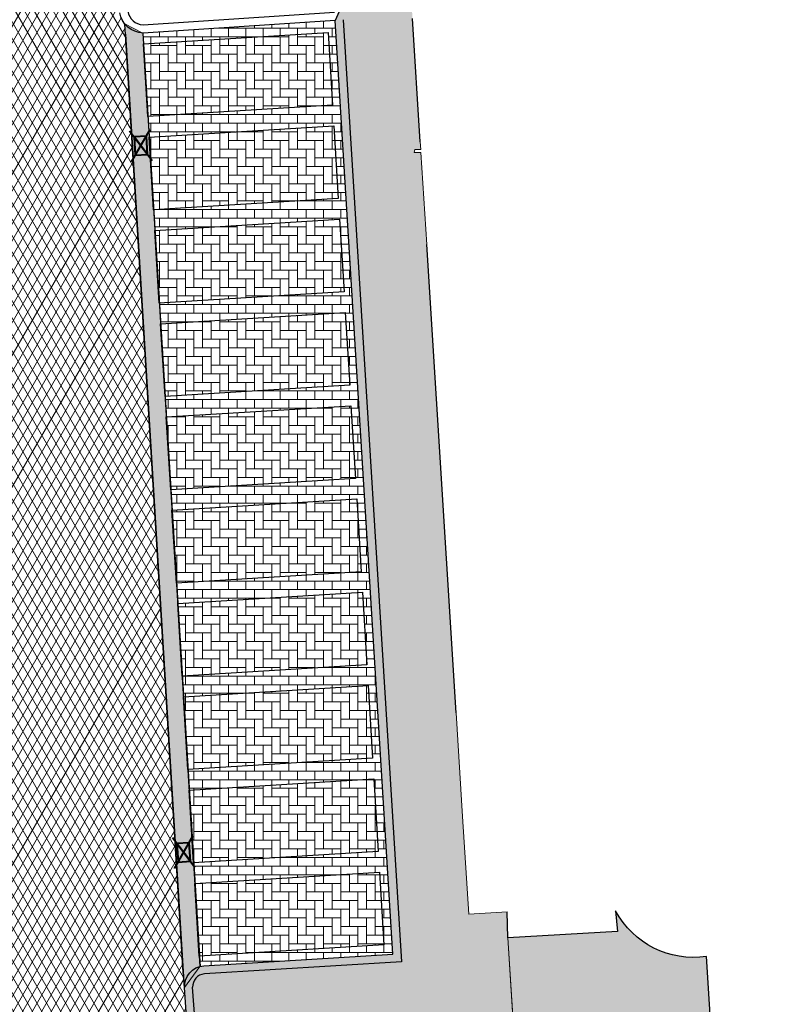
# Model space of a CAD drawing. Header units: metres. Extents: x -1 to 162893, y -2 to 502950.
# Tile 33 of 107: x 162623 to 162642, y 502655 to 502679. Entities that reach past the tile are written whole.
import ezdxf

# ---------------------------------------------------------------- set-up
doc = ezdxf.new("R2010")
doc.units = ezdxf.units.M
for name, color, linetype, lineweight in [('V-BH-RI-GWA_KOLK-S', 30, 'Continuous', 40), ('V-BH-VH-KANTOPSLUITING_TROTTOIRBAND_180 200-G', 6, 'Continuous', 30), ('V-BH-VH-KANTOPSLUITING_VOORKANTBAND-G', 2, 'Continuous', 30), ('V-BH-VH-MATERIAALGRENS-G', 7, 'Continuous', 30), ('V-WE-VH-GESLOTENVERHARDING_ASFALT-A-200', 12, 'Continuous', 18), ('V-WE-VH-GOOT_BSS_DIKFORMAAT_6STREK-G', 5, 'Continuous', 30), ('V-WE-VH-OPENVERHARDING_BETONSTRAATSTEEN-A', 92, 'Continuous', 18), ('V-WE-VH-OPENVERHARDING_TEGEL-A', 92, 'Continuous', 18), ('V01-WE-VH-OPENVERHARDING_TEGEL-A', 92, 'Continuous', 18)]:
    doc.layers.add(name, color=color, linetype=linetype, lineweight=lineweight)
for name, color, linetype, lineweight, true_color in [('V-WE-VH-VERHARDING_ASFALT-A', 252, 'Continuous', 13, 0x696969), ('V-WE-VH-VERHARDING_BETONSTRAATSTEEN_KF_ELLEBOOG_GRIJS-A', 254, 'Continuous', 13, 0xbebebe), ('V-WE-VH-VERHARDING_TEGEL_300x300x45_GRIJS-A', 253, 'Continuous', 13, 0x828282)]:
    doc.layers.add(name, color=color, linetype=linetype, lineweight=lineweight, true_color=true_color)
doc.layers.add('X-XX-AL-HULPLIJN 01-G', color=1, linetype='Continuous', lineweight=18, true_color=0xff0000, plot=False)
doc.layers.add('X01-XX-AL-HULPLIJN 01-G', color=1, linetype='Continuous', lineweight=18, true_color=0xff0000, plot=False)
pattern_1 = [(0, (0, 0), (0.3, 0.15), [0.3, -0.3]), (90, (0, 0), (-0.3, 1.83697019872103e-17), [])]

# ---------------------------------------------------------------- blocks, each defined once
blk = doc.blocks.new('V-SRI-KOLK_TROTTOIR-SO42')
at = {"layer": 'V-BH-RI-GWA_KOLK-S', "linetype": 'Continuous'}
blk.add_hatch(color=256, dxfattribs=at).paths.add_polyline_path([(-0.1645786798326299, 0.2145666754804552), (-0.1347620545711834, -0.2344444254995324), (0.1645786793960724, -0.2145666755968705)])
at = {"layer": 'V-BH-RI-GWA_KOLK-S', "ltscale": 0.01999999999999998}
for p, q in [((-0.2742977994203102, 0.3576111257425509), (0.2742977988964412, -0.3576111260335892)), ((-0.2246034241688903, -0.3907407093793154), (0.2246034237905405, 0.3907407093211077))]:
    blk.add_line(p, q, dxfattribs=at)
at = {"layer": 'V-BH-RI-GWA_KOLK-S', "ltscale": 0.1999999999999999}
blk.add_line((0.1645786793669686, -0.2145666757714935), (-0.1645786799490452, 0.2145666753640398), dxfattribs=at)
at = {"layer": 'V-BH-RI-GWA_KOLK-S', "ltscale": 0.1999999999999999, "flags": 128}
blk.add_lwpolyline([(0.1645786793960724, -0.2145666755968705), (0.1347620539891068, 0.2344444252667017), (-0.1645786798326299, 0.2145666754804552), (-0.1347620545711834, -0.2344444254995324), (0.1645786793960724, -0.2145666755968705)], dxfattribs=at)
blk = doc.blocks.new('V-SRI-KOLK_TROTTOIR-SO55')
at = {"layer": 'V-BH-RI-GWA_KOLK-S', "linetype": 'Continuous'}
blk.add_hatch(color=256, dxfattribs=at).paths.add_polyline_path([(-0.164578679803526, 0.2145666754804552), (-0.1347620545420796, -0.2344444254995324), (0.1645786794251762, -0.2145666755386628)])
at = {"layer": 'V-BH-RI-GWA_KOLK-S', "ltscale": 0.01999999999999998}
for p, q in [((-0.2742977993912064, 0.3576111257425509), (0.2742977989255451, -0.3576111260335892)), ((-0.2246034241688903, -0.3907407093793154), (0.2246034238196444, 0.3907407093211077))]:
    blk.add_line(p, q, dxfattribs=at)
at = {"layer": 'V-BH-RI-GWA_KOLK-S', "ltscale": 0.1999999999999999}
blk.add_line((0.1645786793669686, -0.2145666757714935), (-0.1645786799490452, 0.2145666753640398), dxfattribs=at)
at = {"layer": 'V-BH-RI-GWA_KOLK-S', "ltscale": 0.1999999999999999, "flags": 128}
blk.add_lwpolyline([(0.1645786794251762, -0.2145666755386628), (0.1347620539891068, 0.2344444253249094), (-0.164578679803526, 0.2145666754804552), (-0.1347620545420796, -0.2344444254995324), (0.1645786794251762, -0.2145666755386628)], dxfattribs=at)

msp = doc.modelspace()

# ---------------------------------------------------------------- hatches: boundary and pattern name
at = {"layer": 'V-WE-VH-GESLOTENVERHARDING_ASFALT-A-200'}
h = msp.add_hatch(dxfattribs=at)
h.set_pattern_fill('AVH-ASFALT-SO', color=256, scale=0.2, pattern_type=2)
h.set_pattern_definition([(59.99999999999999, (0, 0), (-0.1732050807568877, 0.1), []), (120, (0, 0), (-0.1732050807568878, -0.09999999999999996), [])])
edge = h.paths.add_edge_path()
edge.add_arc((162606.816920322, 502645.9500245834), 0.4861992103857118, 15.09175447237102, 81.59354055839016)
edge.add_line((162606.8880000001, 502646.4310000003), (162604.641, 502646.308))
edge.add_line((162604.641, 502646.308), (162601.863, 502646.157))
edge.add_line((162601.863, 502646.157), (162594.3805161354, 502645.6447156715))
edge.add_line((162594.3805161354, 502645.6447156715), (162594.3801454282, 502645.6442904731))
edge.add_line((162594.3801454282, 502645.6442904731), (162593.8814628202, 502645.6101484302))
edge.add_line((162593.8814628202, 502645.6101484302), (162593.8815519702, 502645.6088462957))
edge.add_line((162593.8815519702, 502645.6088462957), (162591.003, 502645.447))
edge.add_line((162591.003, 502645.447), (162586.401, 502645.144))
edge.add_line((162586.401, 502645.144), (162586.335512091, 502645.1395721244))
edge.add_line((162586.335512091, 502645.1395721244), (162586.066, 502650.4300000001))
edge.add_line((162586.066, 502650.4300000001), (162604.0583212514, 502651.605326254))
edge.add_line((162604.0583212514, 502651.605326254), (162604.0583364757, 502651.6050950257))
edge.add_line((162604.0583364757, 502651.6050950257), (162604.5073642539, 502651.6346594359))
edge.add_line((162604.5073642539, 502651.6346594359), (162615.4979955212, 502652.3526089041))
edge.add_line((162615.4979955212, 502652.3526089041), (162615.4980623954, 502652.3515932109))
edge.add_line((162615.4980623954, 502652.3515932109), (162615.9470901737, 502652.3811576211))
edge.add_arc((162615.6333086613, 502658.4663650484), 6.093292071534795, 272.9518217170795, 363.044601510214)
edge.add_line((162621.718, 502658.7900000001), (162621.664, 502659.2780000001))
edge.add_line((162621.664, 502659.2780000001), (162621.5459872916, 502660.931723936))
edge.add_line((162621.5459872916, 502660.931723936), (162621.5490117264, 502660.9319332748))
edge.add_line((162621.5490117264, 502660.9319332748), (162621.5179389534, 502661.3808591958))
edge.add_line((162621.5179389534, 502661.3808591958), (162621.5139558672, 502661.3805835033))
edge.add_line((162621.5139558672, 502661.3805835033), (162620.4435156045, 502676.3807704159))
edge.add_line((162620.4435156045, 502676.3807704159), (162620.4746564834, 502676.3829258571))
edge.add_line((162620.4746564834, 502676.3829258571), (162620.4435837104, 502676.8318517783))
edge.add_line((162620.4435837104, 502676.8318517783), (162620.4114841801, 502676.8296299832))
edge.add_line((162620.4114841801, 502676.8296299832), (162620.1855663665, 502679.9954389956))
edge.add_line((162620.1855663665, 502679.9954389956), (162625.7098975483, 502680.3896651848))
edge.add_line((162625.7098975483, 502680.3896651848), (162625.712, 502680.331))
edge.add_line((162625.712, 502680.331), (162625.764, 502679.4780000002))
edge.add_arc((162626.3508340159, 502679.5780314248), 0.5952986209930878, 189.6736304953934, 219.0024197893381)
edge.add_line((162625.8882159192, 502679.2033783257), (162627.2975823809, 502656.2582862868))
edge.add_line((162627.2975823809, 502656.2582862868), (162627.3380000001, 502655.775))
edge.add_line((162627.3380000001, 502655.775), (162627.476, 502653.7520000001))
edge.add_line((162627.476, 502653.7520000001), (162627.8549381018, 502647.7639781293))
edge.add_line((162627.8549381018, 502647.7639781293), (162626.8801410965, 502647.7020026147))
edge.add_line((162626.8801410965, 502647.7020026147), (162607.8298441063, 502646.4908778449))
edge.add_line((162607.8298441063, 502646.4908778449), (162607.6720334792, 502646.3705908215))
edge.add_line((162607.6720334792, 502646.3705908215), (162607.6688717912, 502646.4204907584))
edge.add_line((162607.6688717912, 502646.4204907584), (162607.3694721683, 502646.4015206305))
edge.add_line((162607.3694721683, 502646.4015206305), (162607.3852806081, 502646.152020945))
edge.add_line((162607.3852806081, 502646.152020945), (162607.2863505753, 502646.0766141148))
at = {"layer": 'V-WE-VH-GOOT_BSS_DIKFORMAAT_6STREK-G'}
h = msp.add_hatch(dxfattribs=at)
h.set_pattern_fill('AVH-BSS_DIKFORMAAT_HALFST', color=256, angle=90, pattern_type=2)
h.set_pattern_definition([(90, (0, 0), (-0.1035, 0.207), [0.069, -0.069]), (180, (0, 0), (-8.450062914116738e-18, -0.069), [])])
h.paths.add_polyline_path([(162625.8882159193, 502679.2033783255), (162626.3225789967, 502678.982428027), (162627.7163943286, 502656.2905150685), (162627.3380000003, 502655.7749999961)])
at = {"layer": 'V-WE-VH-OPENVERHARDING_BETONSTRAATSTEEN-A'}
h = msp.add_hatch(dxfattribs=at)
h.set_pattern_fill('AVH-BSS_KEIFORMAAT_HALFST', color=256, scale=2, angle=90, pattern_type=2)
h.set_pattern_definition([(90, (0, 0), (-0.21, 0.21), [0.21, -0.21]), (180, (0, 0), (-2.571758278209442e-17, -0.21), [])])
h.paths.add_polyline_path([(162631.003, 502679.289), (162626.3225857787, 502678.9823176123), (162626.3387376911, 502678.7193575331), (162630.8337890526, 502678.9947463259), (162630.9421538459, 502677.2259549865), (162626.4473818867, 502676.9505833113), (162626.4780358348, 502676.451523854), (162630.9727289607, 502676.7268906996), (162631.081093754, 502674.9580993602), (162626.5866800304, 502674.6827496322), (162626.6173339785, 502674.183690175), (162631.1116688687, 502674.4590350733), (162631.220033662, 502672.6902437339), (162626.7259781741, 502672.4149159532), (162626.7566321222, 502671.915856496), (162631.2506087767, 502672.191179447), (162631.35897357, 502670.4223881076), (162626.8652763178, 502670.1470822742), (162626.8959302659, 502669.648022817), (162631.3895486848, 502669.9233238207), (162631.4979134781, 502668.1545324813), (162627.0045744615, 502667.8792485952), (162627.0352284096, 502667.3801891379), (162631.5284885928, 502667.6554681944), (162631.6368533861, 502665.886676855), (162627.1438726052, 502665.6114149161), (162627.1745265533, 502665.1123554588), (162631.6674285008, 502665.387612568), (162631.7757932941, 502663.6188212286), (162627.2831707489, 502663.343581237), (162627.313824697, 502662.8445217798), (162631.8063684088, 502663.1197569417), (162631.9147332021, 502661.3509656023), (162627.4224688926, 502661.0757475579), (162627.4531228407, 502660.5766881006), (162631.9453083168, 502660.8519013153), (162632.0536731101, 502659.0831099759), (162627.5617670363, 502658.8079138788), (162627.5924209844, 502658.3088544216), (162632.084248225, 502658.584045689), (162632.1926130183, 502656.8152543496), (162627.70106518, 502656.5400801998), (162627.7163943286, 502656.2905150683, -0.0452361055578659), (162627.8079999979, 502656.3069999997), (162632.408, 502656.591)])
at = {"layer": 'V-WE-VH-OPENVERHARDING_TEGEL-A'}
h = msp.add_hatch(dxfattribs=at)
h.set_pattern_fill('AVH-TEGEL_300X300_HALFST', color=256, angle=90, pattern_type=2)
h.set_pattern_definition([(90, (0, 0), (-0.15, 0.3), [0.3, -0.3]), (180, (0, 0), (-3.673940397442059e-17, -0.3), [])])
edge = h.paths.add_edge_path()
edge.add_line((162635.208, 502656.9880000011), (162635.3792355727, 502654.2754110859))
edge.add_line((162635.3792355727, 502654.2754110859), (162637.488, 502654.411))
edge.add_line((162637.488, 502654.411), (162639.283, 502624.645))
edge.add_line((162639.283, 502624.645), (162641.0331876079, 502624.7509407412))
edge.add_line((162641.0331876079, 502624.7509407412), (162640.69, 502630.285))
edge.add_line((162640.69, 502630.285), (162641.688, 502630.344))
edge.add_line((162641.688, 502630.344), (162640.972, 502641.732))
edge.add_line((162640.972, 502641.732), (162639.974, 502641.673))
edge.add_line((162639.974, 502641.673), (162639.666, 502646.563))
edge.add_line((162639.666, 502646.563), (162640.665, 502646.622))
edge.add_line((162640.665, 502646.622), (162640.0409999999, 502656.5329999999))
edge.add_arc((162639.717477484, 502658.648909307), 2.140499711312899, 207.9698567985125, 278.6931970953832, ccw=False)
edge.add_line((162637.827, 502657.6450000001), (162637.874, 502657.136))
edge.add_line((162637.874, 502657.136), (162635.208, 502656.9880000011))
at = {"layer": 'V-WE-VH-VERHARDING_BETONSTRAATSTEEN_KF_ELLEBOOG_GRIJS-A'}
h = msp.add_hatch(dxfattribs=at)
h.set_pattern_fill('AVH-BSS_KEIFORMAAT_ELLEBOOG', color=256, scale=2, pattern_type=2)
h.set_pattern_definition([(0, (0, 0), (0.21, 0.21), [0.63, -0.21]), (270, (0, 0.42), (0.21, 0.21), [0.63, -0.21])])
h.paths.add_polyline_path([(162626.4485768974, 502676.9506565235), (162626.3402121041, 502678.7194478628), (162630.8337890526, 502678.9947463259), (162630.9421538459, 502677.2259549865)])
h.paths.add_polyline_path([(162626.5875168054, 502674.6828008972), (162626.4791520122, 502676.4515922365), (162630.9727289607, 502676.7268906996), (162631.081093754, 502674.9580993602)])
h.paths.add_polyline_path([(162626.7264567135, 502672.4149452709), (162626.6180919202, 502674.1837366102), (162631.1116688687, 502674.4590350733), (162631.220033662, 502672.6902437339)])
h.paths.add_polyline_path([(162626.8653966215, 502670.1470896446), (162626.7570318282, 502671.9158809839), (162631.2506087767, 502672.191179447), (162631.35897357, 502670.4223881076)])
h.paths.add_polyline_path([(162627.0043365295, 502667.8792340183), (162626.8959717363, 502669.6480253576), (162631.3895486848, 502669.9233238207), (162631.4979134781, 502668.1545324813)])
h.paths.add_polyline_path([(162627.1432764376, 502665.611378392), (162627.0349116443, 502667.3801697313), (162631.5284885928, 502667.6554681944), (162631.6368533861, 502665.886676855)])
h.paths.add_polyline_path([(162627.2822163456, 502663.3435227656), (162627.1738515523, 502665.112314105), (162631.6674285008, 502665.387612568), (162631.7757932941, 502663.6188212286)])
h.paths.add_polyline_path([(162627.4211562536, 502661.0756671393), (162627.3127914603, 502662.8444584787), (162631.8063684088, 502663.1197569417), (162631.9147332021, 502661.3509656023)])
h.paths.add_polyline_path([(162627.5600961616, 502658.8078115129), (162627.4517313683, 502660.5766028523), (162631.9453083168, 502660.8519013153), (162632.0536731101, 502659.0831099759)])
h.paths.add_polyline_path([(162627.6990360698, 502656.5399558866), (162627.5906712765, 502658.308747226), (162632.084248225, 502658.584045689), (162632.1926130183, 502656.8152543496)])
at = {"layer": 'V01-WE-VH-OPENVERHARDING_TEGEL-A'}
h = msp.add_hatch(dxfattribs=at)
h.set_pattern_fill('AVH-TEGEL_300X300_HALFST', color=256, pattern_type=2)
h.set_pattern_definition(pattern_1)
edge = h.paths.add_edge_path()
edge.add_arc((162627.3808135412, 502775.5408340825), 0.5000000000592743, 92.78974867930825, 183.9481949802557)
edge.add_line((162626.8820001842, 502775.5064068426), (162626.882, 502775.5064095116))
edge.add_line((162626.882, 502775.5064095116), (162626.882, 502775.5062649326))
edge.add_arc((162627.4232934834, 502775.5056324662), 0.5412938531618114, 179.9330536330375, 180.0669463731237)
edge.add_line((162626.8819999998, 502775.5049999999), (162626.2, 502787.031))
edge.add_line((162626.2, 502787.031), (162626.1952967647, 502787.1032010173))
edge.add_arc((162626.6942392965, 502787.1357025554), 0.4999999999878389, 183.727029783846, 273.2892340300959)
edge.add_line((162626.7229275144, 502786.6365262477), (162626.6614531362, 502786.6324214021))
edge.add_line((162626.6614531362, 502786.6324214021), (162626.7040000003, 502786.635))
edge.add_line((162626.7040000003, 502786.635), (162627.164, 502786.67))
edge.add_line((162627.164, 502786.67), (162627.803, 502776.062))
edge.add_line((162627.803, 502776.062), (162627.3564780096, 502776.0402415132))
edge = h.paths.add_edge_path()
edge.add_arc((162627.4795028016, 502774.4666394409), 0.4999999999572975, 189.5311365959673, 274.434869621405)
edge.add_line((162627.5181657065, 502773.9681365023), (162627.929, 502774))
edge.add_line((162627.929, 502774), (162628.572, 502763.431))
edge.add_line((162628.572, 502763.431), (162628.1335287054, 502763.4061386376))
edge.add_arc((162628.1618332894, 502762.9069404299), 0.5000000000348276, 93.24520124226, 182.8978858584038)
edge.add_line((162627.6624726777, 502762.8816623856), (162627.662, 502762.891))
edge.add_line((162627.662, 502762.891), (162626.9860000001, 502774.3730000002))
edge.add_arc((162627.4390552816, 502774.4334990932), 0.457076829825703, 187.6060401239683, 188.6541645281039)
edge.add_line((162626.987182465, 502774.3647227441), (162626.988, 502774.359))
edge.add_line((162626.988, 502774.359), (162626.99, 502774.346))
edge.add_line((162626.99, 502774.346), (162626.996, 502774.32))
edge.add_line((162626.996, 502774.32), (162626.999, 502774.306))
edge.add_line((162626.999, 502774.306), (162627.003, 502774.2940000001))
edge.add_line((162627.003, 502774.2940000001), (162627.012, 502774.268))
edge.add_line((162627.012, 502774.268), (162627.0193736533, 502774.2524285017))
edge.add_line((162627.0193736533, 502774.2524285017), (162626.9971923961, 502774.3165528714))
edge.add_arc((162627.4390552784, 502774.4334990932), 0.457076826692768, 192.4768148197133, 194.8243614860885, ccw=False)
edge.add_line((162626.9927730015, 502774.3347501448), (162626.9864049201, 502774.3838476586))
edge = h.paths.add_edge_path()
edge.add_arc((162629.707149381, 502737.8325094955), 0.4999999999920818, 93.52145337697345, 181.2028842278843)
edge.add_line((162629.207259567, 502737.8220131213), (162629.206, 502737.8819999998))
edge.add_line((162629.206, 502737.8819999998), (162627.715, 502761.8439999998))
edge.add_line((162627.715, 502761.8439999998), (162627.7141440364, 502761.8609093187))
edge.add_arc((162628.2135046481, 502761.8861873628), 0.500000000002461, 182.8978858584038, 273.2670969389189)
edge.add_line((162628.242, 502761.3869999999), (162628.696, 502761.4129999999))
edge.add_line((162628.696, 502761.4129999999), (162630.106, 502738.3579999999))
edge.add_line((162630.106, 502738.3579999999), (162629.6764382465, 502738.3315654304))
h.paths.add_polyline_path([(-0.819406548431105, -1.554399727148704), (47.99027967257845, -1.554399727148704), (47.99027967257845, 3.362039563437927), (-0.819406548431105, 3.362039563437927)], flags=9)
h = msp.add_hatch(dxfattribs=at)
h.set_pattern_fill('AVH-TEGEL_300X300_HALFST', color=256, pattern_type=2)
h.set_pattern_definition(pattern_1)
edge = h.paths.add_edge_path()
edge.add_arc((162627.8531156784, 502655.7935293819), 0.515448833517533, 95.02135175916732, 182.0601155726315, ccw=False)
edge.add_line((162627.8080000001, 502656.3069999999), (162632.408, 502656.591))
edge.add_line((162632.408, 502656.591), (162631.003, 502679.2889999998))
edge.add_line((162631.003, 502679.2889999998), (162631.101, 502679.5049999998))
edge.add_line((162631.101, 502679.5049999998), (162630.8551413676, 502684.8894060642))
edge.add_line((162630.8551413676, 502684.8894060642), (162632.5347394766, 502684.9937210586))
edge.add_line((162632.5347394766, 502684.9937210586), (162632.886, 502679.3379999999))
edge.add_line((162632.886, 502679.3379999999), (162633.075, 502676.3359999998))
edge.add_line((162633.075, 502676.3359999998), (162633.0868300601, 502676.1479999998))
edge.add_line((162633.0868300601, 502676.1479999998), (162632.942, 502676.1479999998))
edge.add_line((162632.942, 502676.1479999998), (162632.9253237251, 502676.0789999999))
edge.add_line((162632.9253237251, 502676.0789999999), (162633.0911719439, 502676.0789999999))
edge.add_line((162633.0911719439, 502676.0789999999), (162633.232, 502673.8409999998))
edge.add_line((162633.232, 502673.8409999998), (162633.948, 502662.4529999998))
edge.add_line((162633.948, 502662.4529999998), (162634.106, 502659.9329999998))
edge.add_line((162634.106, 502659.9329999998), (162634.255, 502657.5629999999))
edge.add_line((162634.255, 502657.5629999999), (162635.186, 502657.6179999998))
edge.add_line((162635.186, 502657.6179999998), (162635.208, 502656.988))
edge.add_line((162635.208, 502656.988), (162635.3792355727, 502654.2754110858))
edge.add_line((162635.3792355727, 502654.2754110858), (162633.351, 502654.1449999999))
edge.add_line((162633.351, 502654.1449999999), (162632.7017978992, 502654.101687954))
edge.add_line((162632.7017978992, 502654.101687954), (162632.6786673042, 502654.6742351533))
edge.add_line((162632.6786673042, 502654.6742351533), (162630.998, 502654.5689999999))
edge.add_line((162630.998, 502654.5689999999), (162631.0214082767, 502653.9895793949))
edge.add_line((162631.0214082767, 502653.9895793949), (162627.925, 502653.7829999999))
edge.add_line((162627.925, 502653.7829999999), (162627.476, 502653.7519999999))
edge.add_line((162627.476, 502653.7519999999), (162627.3380000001, 502655.7749999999))

# ---------------------------------------------------------------- linework, layer by layer
at = {"layer": 'V-BH-VH-KANTOPSLUITING_TROTTOIRBAND_180 200-G'}
msp.add_line((162627.675536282, 502653.7656114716), (162627.537536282, 502655.7886114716), dxfattribs=at)
at = {"layer": 'V-BH-VH-KANTOPSLUITING_TROTTOIRBAND_180 200-G', "flags": 128}
for points in [[(162625.9611561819, 502679.5116071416, 0.3510118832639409), (162626.3304236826, 502679.1832600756), (162630.9899231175, 502679.48857203)], [(162631.20261794, 502679.301356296), (162632.6199762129, 502656.4037064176), (162627.8232341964, 502656.1075597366, 0.3970616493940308), (162627.5378707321, 502655.7821896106, 0.3970616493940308)]]:
    msp.add_lwpolyline(points, format="xyb", dxfattribs=at)
at = {"layer": 'V-BH-VH-KANTOPSLUITING_VOORKANTBAND-G', "flags": 128}
for points in [[(162625.7026164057, 502684.5693975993), (162630.8551413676, 502684.8894060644), (162631.101, 502679.505), (162631.003, 502679.289)], [(162627.476, 502653.752), (162627.338, 502655.775)]]:
    msp.add_lwpolyline(points, dxfattribs=at)
for points in [[(162631.003, 502679.289), (162626.333, 502678.9830000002, -0.3571150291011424), (162625.764, 502679.4780000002, -0.3571150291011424)], [(162627.3380000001, 502655.7750000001, -0.3991556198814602), (162627.808, 502656.307), (162632.408, 502656.591), (162631.003, 502679.289)]]:
    msp.add_lwpolyline(points, format="xyb", dxfattribs=at)
at = {"layer": 'V-BH-VH-MATERIAALGRENS-G'}
msp.add_line((162626.3225789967, 502678.982428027), (162627.7167923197, 502656.2840356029), dxfattribs=at)
at = {"layer": 'V-BH-VH-MATERIAALGRENS-G', "flags": 128}
for points in [[(162627.3380000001, 502655.775), (162627.2975823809, 502656.2582862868), (162625.8882159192, 502679.2033783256)], [(162633.075, 502676.336), (162632.886, 502679.338)], [(162626.4485768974, 502676.9506565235), (162626.3402121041, 502678.7194478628), (162630.8337890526, 502678.9947463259), (162630.9421538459, 502677.2259549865), (162626.4485768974, 502676.9506565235)], [(162626.5875168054, 502674.6828008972), (162626.4791520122, 502676.4515922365), (162630.9727289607, 502676.7268906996), (162631.081093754, 502674.9580993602), (162626.5875168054, 502674.6828008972)], [(162626.7264567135, 502672.4149452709), (162626.6180919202, 502674.1837366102), (162631.1116688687, 502674.4590350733), (162631.220033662, 502672.6902437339), (162626.7264567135, 502672.4149452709)], [(162633.948, 502662.453), (162633.232, 502673.841)], [(162626.8653966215, 502670.1470896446), (162626.7570318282, 502671.9158809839), (162631.2506087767, 502672.191179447), (162631.35897357, 502670.4223881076), (162626.8653966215, 502670.1470896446)], [(162627.0043365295, 502667.8792340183), (162626.8959717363, 502669.6480253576), (162631.3895486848, 502669.9233238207), (162631.4979134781, 502668.1545324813), (162627.0043365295, 502667.8792340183)], [(162627.1432764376, 502665.611378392), (162627.0349116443, 502667.3801697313), (162631.5284885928, 502667.6554681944), (162631.6368533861, 502665.886676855), (162627.1432764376, 502665.611378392)], [(162627.2822163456, 502663.3435227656), (162627.1738515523, 502665.112314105), (162631.6674285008, 502665.387612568), (162631.7757932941, 502663.6188212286), (162627.2822163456, 502663.3435227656)], [(162627.4211562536, 502661.0756671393), (162627.3127914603, 502662.8444584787), (162631.8063684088, 502663.1197569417), (162631.9147332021, 502661.3509656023), (162627.4211562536, 502661.0756671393)], [(162627.5600961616, 502658.8078115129), (162627.4517313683, 502660.5766028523), (162631.9453083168, 502660.8519013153), (162632.0536731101, 502659.0831099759), (162627.5600961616, 502658.8078115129)], [(162627.6990360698, 502656.5399558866), (162627.5906712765, 502658.308747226), (162632.084248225, 502658.584045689), (162632.1926130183, 502656.8152543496), (162627.6990360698, 502656.5399558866)]]:
    msp.add_lwpolyline(points, dxfattribs=at)
msp.add_lwpolyline([(162640.665, 502646.622), (162640.0409999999, 502656.5329999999, -0.3187721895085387), (162637.827, 502657.645), (162637.874, 502657.136), (162635.208, 502656.988), (162635.186, 502657.618)], format="xyb", dxfattribs=at)
at = {"layer": 'V-WE-VH-GOOT_BSS_DIKFORMAAT_6STREK-G'}
msp.add_line((162625.903369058, 502678.9566787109), (162627.2975823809, 502656.2582862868), dxfattribs=at)
at = {"layer": 'V-WE-VH-VERHARDING_ASFALT-A', "flags": 128}
msp.add_lwpolyline([(162625.764, 502679.4780000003, 0.1286741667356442), (162625.8882159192, 502679.2033783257), (162625.8882159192, 502679.2033783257), (162627.2975823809, 502656.2582862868), (162627.3380000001, 502655.775), (162627.476, 502653.7520000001), (162627.8549381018, 502647.7639781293), (162626.8801410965, 502647.7020026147), (162607.8298441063, 502646.4908778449), (162607.6720334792, 502646.3705908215), (162607.6688717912, 502646.4204907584), (162607.3694721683, 502646.4015206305), (162607.3852806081, 502646.152020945), (162607.2863505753, 502646.0766141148)], format="xyb", dxfattribs=at)
at = {"layer": 'V-WE-VH-VERHARDING_TEGEL_300x300x45_GRIJS-A'}
msp.add_line((162635.208, 502656.988), (162635.3792355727, 502654.2754110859), dxfattribs=at)
at = {"layer": 'V-WE-VH-VERHARDING_TEGEL_300x300x45_GRIJS-A', "flags": 128}
msp.add_lwpolyline([(162627.3380000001, 502655.775, -0.3991556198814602), (162627.8080000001, 502656.3069999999), (162627.8080000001, 502656.3069999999), (162632.408, 502656.591), (162631.003, 502679.2889999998), (162631.101, 502679.5049999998)], format="xyb", dxfattribs=at)
msp.add_lwpolyline([(162632.886, 502679.3379999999), (162633.075, 502676.3359999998), (162633.0868300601, 502676.1479999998), (162632.942, 502676.1479999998), (162632.9253237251, 502676.0789999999), (162633.0911719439, 502676.0789999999), (162633.232, 502673.8409999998), (162633.948, 502662.4529999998), (162634.106, 502659.9329999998), (162634.255, 502657.5629999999), (162635.186, 502657.6179999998), (162635.208, 502656.988), (162635.3792355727, 502654.2754110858), (162633.351, 502654.1449999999), (162632.7017978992, 502654.101687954), (162632.6786673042, 502654.6742351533), (162630.998, 502654.5689999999), (162631.0214082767, 502653.9895793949), (162627.925, 502653.7829999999), (162627.476, 502653.7519999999), (162627.3380000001, 502655.7749999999)], dxfattribs=at)
at = {"layer": 'X-XX-AL-HULPLIJN 01-G', "flags": 128}
msp.add_lwpolyline([(162635.208, 502656.9880000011), (162635.3792355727, 502654.2754110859), (162637.488, 502654.411), (162639.283, 502624.645), (162641.0331876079, 502624.7509407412), (162640.69, 502630.285), (162641.688, 502630.344), (162640.972, 502641.732), (162639.974, 502641.673), (162639.666, 502646.563), (162640.665, 502646.622), (162640.0409999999, 502656.5329999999, -0.3187721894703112), (162637.827, 502657.6450000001), (162637.874, 502657.136)], format="xyb", close=True, dxfattribs=at)
at = {"layer": 'X01-XX-AL-HULPLIJN 01-G', "flags": 128}
msp.add_lwpolyline([(162625.8882159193, 502679.2033783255), (162626.3225789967, 502678.982428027), (162627.7163943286, 502656.2905150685), (162627.3380000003, 502655.7749999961)], close=True, dxfattribs=at)

# ---------------------------------------------------------------- block references
at = {"color": 7, "linetype": 'Continuous', "lineweight": 0}
for name, p in [('V-SRI-KOLK_TROTTOIR-SO42', (162626.2777367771, 502676.2446034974)), ('V-SRI-KOLK_TROTTOIR-SO55', (162627.3190000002, 502659.063))]:
    msp.add_blockref(name, p, dxfattribs=at)

doc.saveas('drawing.dxf')
